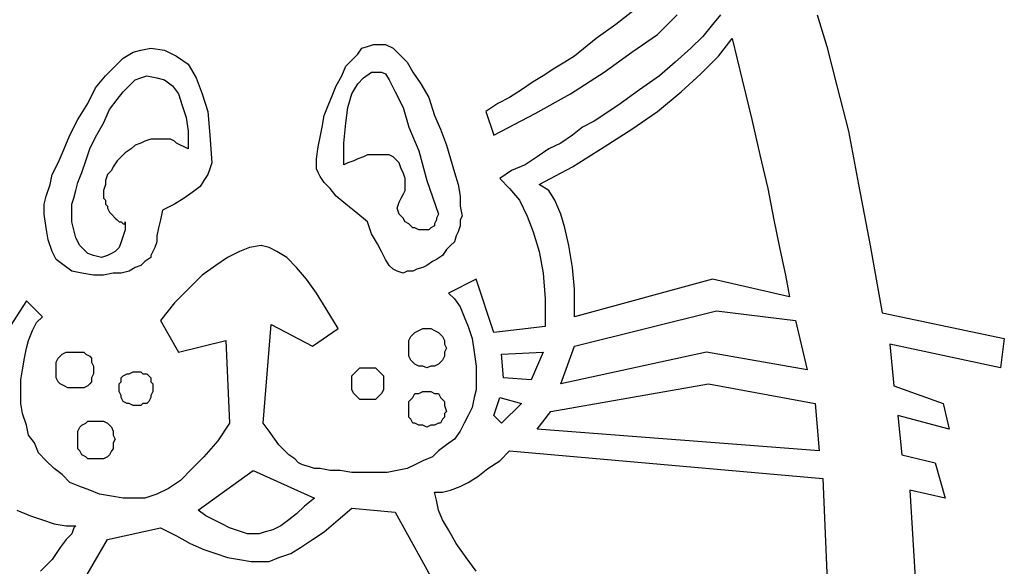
# Model space of a CAD drawing. Extents: x 0.1 to 21.2, y 0 to 2.6.
# Tile 13 of 23: x 10.798 to 11.773, y 1.187 to 1.728. Entities that reach past the tile are written whole.
import ezdxf

# ---------------------------------------------------------------- set-up
doc = ezdxf.new("R2010")
doc.units = 0

msp = doc.modelspace()

# ---------------------------------------------------------------- linework, layer by layer
at = {"color": 0}
for p, q in [((11.4082, 1.738281, 0.5), (11.38867, 1.722656, 0.5)), ((11.42969, 1.712891, 0.5), (11.44922, 1.732422, 0.5)), ((11.49219, 1.732422, 0.5), (11.48438, 1.722656, 0.5)), ((11.58789, 1.732422, 0.5), (11.59766, 1.701172, 0.5)), ((11.38867, 1.722656, 0.5), (11.36914, 1.708984, 0.5)), ((11.48438, 1.722656, 0.5), (11.47461, 1.710938, 0.5)), ((11.36914, 1.708984, 0.5), (11.34766, 1.691406, 0.5)), ((11.4043, 1.695313, 0.5), (11.42969, 1.712891, 0.5)), ((11.47461, 1.710938, 0.5), (11.46289, 1.699219, 0.5)), ((11.49023, 1.691406, 0.5), (11.50391, 1.708984, 0.5)), ((11.50391, 1.708984, 0.5), (11.51367, 1.667969, 0.5)), ((10.91797, 1.697266, 0.5), (10.92773, 1.699219, 0.5)), ((10.92773, 1.699219, 0.5), (10.94141, 1.697266, 0.5)), ((11.13281, 1.693359, 0.5), (11.13672, 1.699219, 0.5)), ((11.13672, 1.699219, 0.5), (11.14258, 1.701172, 0.5)), ((11.14258, 1.701172, 0.5), (11.14844, 1.703125, 0.5)), ((11.14844, 1.703125, 0.5), (11.1543, 1.703125, 0.5)), ((11.1543, 1.703125, 0.5), (11.16016, 1.703125, 0.5)), ((11.16016, 1.703125, 0.5), (11.16797, 1.699219, 0.5)), ((11.16797, 1.699219, 0.5), (11.17383, 1.693359, 0.5)), ((11.46289, 1.699219, 0.5), (11.44727, 1.685547, 0.5)), ((11.59766, 1.701172, 0.5), (11.60742, 1.662109, 0.5)), ((10.89258, 1.681641, 0.5), (10.90039, 1.689453, 0.5)), ((10.90039, 1.689453, 0.5), (10.91016, 1.695313, 0.5)), ((10.91016, 1.695313, 0.5), (10.91797, 1.697266, 0.5)), ((10.94141, 1.697266, 0.5), (10.95313, 1.691406, 0.5)), ((10.95313, 1.691406, 0.5), (10.96484, 1.683594, 0.5)), ((11.12695, 1.6875, 0.5), (11.13281, 1.693359, 0.5)), ((11.17383, 1.693359, 0.5), (11.18164, 1.685547, 0.5)), ((11.34766, 1.691406, 0.5), (11.33789, 1.685547, 0.5)), ((11.37695, 1.675781, 0.5), (11.4043, 1.695313, 0.5)), ((11.47266, 1.673828, 0.5), (11.49023, 1.691406, 0.5)), ((10.88281, 1.671875, 0.5), (10.89258, 1.681641, 0.5)), ((10.96484, 1.683594, 0.5), (10.97266, 1.669922, 0.5)), ((11.11719, 1.671875, 0.5), (11.12109, 1.681641, 0.5)), ((11.12109, 1.681641, 0.5), (11.12695, 1.6875, 0.5)), ((11.18164, 1.685547, 0.5), (11.1875, 1.675781, 0.5)), ((11.32813, 1.679688, 0.5), (11.31641, 1.671875, 0.5)), ((11.33789, 1.685547, 0.5), (11.32813, 1.679688, 0.5)), ((11.44727, 1.685547, 0.5), (11.43164, 1.671875, 0.5)), ((10.87305, 1.660156, 0.5), (10.88281, 1.671875, 0.5)), ((10.91211, 1.667969, 0.5), (10.91797, 1.669922, 0.5)), ((10.91797, 1.669922, 0.5), (10.92383, 1.671875, 0.5)), ((10.92383, 1.671875, 0.5), (10.93359, 1.669922, 0.5)), ((10.93359, 1.669922, 0.5), (10.94141, 1.667969, 0.5)), ((10.97266, 1.669922, 0.5), (10.97852, 1.654297, 0.5)), ((11.11133, 1.662109, 0.5), (11.11719, 1.671875, 0.5)), ((11.13281, 1.664063, 0.5), (11.13867, 1.669922, 0.5)), ((11.13867, 1.669922, 0.5), (11.14648, 1.675781, 0.5)), ((11.14648, 1.675781, 0.5), (11.15625, 1.675781, 0.5)), ((11.15625, 1.675781, 0.5), (11.16016, 1.673828, 0.5)), ((11.16016, 1.673828, 0.5), (11.16406, 1.667969, 0.5)), ((11.1875, 1.675781, 0.5), (11.19531, 1.664063, 0.5)), ((11.31641, 1.671875, 0.5), (11.30664, 1.666016, 0.5)), ((11.34375, 1.654297, 0.5), (11.37695, 1.675781, 0.5)), ((11.43164, 1.671875, 0.5), (11.41211, 1.658203, 0.5)), ((11.45313, 1.65625, 0.5), (11.47266, 1.673828, 0.5)), ((10.86523, 1.644531, 0.5), (10.87305, 1.660156, 0.5)), ((10.90039, 1.65625, 0.5), (10.90625, 1.662109, 0.5)), ((10.90625, 1.662109, 0.5), (10.91211, 1.667969, 0.5)), ((10.94141, 1.667969, 0.5), (10.94922, 1.662109, 0.5)), ((10.94922, 1.662109, 0.5), (10.95508, 1.654297, 0.5)), ((11.10742, 1.652344, 0.5), (11.11133, 1.662109, 0.5)), ((11.12695, 1.654297, 0.5), (11.13281, 1.664063, 0.5)), ((11.16406, 1.667969, 0.5), (11.16992, 1.65625, 0.5)), ((11.19531, 1.664063, 0.5), (11.20313, 1.650391, 0.5)), ((11.30664, 1.666016, 0.5), (11.29492, 1.658203, 0.5)), ((11.51367, 1.667969, 0.5), (11.52344, 1.628906, 0.5)), ((11.60742, 1.662109, 0.5), (11.61914, 1.617188, 0.5)), ((10.89453, 1.648438, 0.5), (10.90039, 1.65625, 0.5)), ((10.95508, 1.654297, 0.5), (10.95898, 1.642578, 0.5)), ((10.97852, 1.654297, 0.5), (10.98438, 1.636719, 0.5)), ((11.10352, 1.642578, 0.5), (11.10742, 1.652344, 0.5)), ((11.12305, 1.640625, 0.5), (11.12695, 1.654297, 0.5)), ((11.16992, 1.65625, 0.5), (11.17773, 1.640625, 0.5)), ((11.20313, 1.650391, 0.5), (11.20898, 1.632813, 0.5)), ((11.2832, 1.650391, 0.5), (11.27148, 1.644531, 0.5)), ((11.29492, 1.658203, 0.5), (11.2832, 1.650391, 0.5)), ((11.30859, 1.634766, 0.5), (11.34375, 1.654297, 0.5)), ((11.41211, 1.658203, 0.5), (11.39063, 1.642578, 0.5)), ((11.42969, 1.636719, 0.5), (11.45313, 1.65625, 0.5)), ((10.85547, 1.628906, 0.5), (10.86523, 1.644531, 0.5)), ((10.88672, 1.638672, 0.5), (10.89453, 1.648438, 0.5)), ((10.95898, 1.642578, 0.5), (10.96289, 1.630859, 0.5)), ((11.09961, 1.632813, 0.5), (11.10352, 1.642578, 0.5)), ((11.12109, 1.625, 0.5), (11.12305, 1.640625, 0.5)), ((11.17773, 1.640625, 0.5), (11.18359, 1.621094, 0.5)), ((11.27148, 1.644531, 0.5), (11.25977, 1.636719, 0.5)), ((11.39063, 1.642578, 0.5), (11.36719, 1.626953, 0.5)), ((10.88086, 1.625, 0.5), (10.88672, 1.638672, 0.5)), ((10.96289, 1.630859, 0.5), (10.96484, 1.617188, 0.5)), ((10.98438, 1.636719, 0.5), (10.98633, 1.613281, 0.5)), ((11.09766, 1.621094, 0.5), (11.09961, 1.632813, 0.5)), ((11.20898, 1.632813, 0.5), (11.21484, 1.619141, 0.5)), ((11.25977, 1.636719, 0.5), (11.26758, 1.613281, 0.5)), ((11.26758, 1.613281, 0.5), (11.30859, 1.634766, 0.5)), ((11.4043, 1.619141, 0.5), (11.42969, 1.636719, 0.5)), ((10.84766, 1.613281, 0.5), (10.85547, 1.628906, 0.5)), ((10.87305, 1.611328, 0.5), (10.88086, 1.625, 0.5)), ((11.0957, 1.611328, 0.5), (11.09766, 1.621094, 0.5)), ((11.11914, 1.605469, 0.5), (11.12109, 1.625, 0.5)), ((11.18359, 1.621094, 0.5), (11.19336, 1.597656, 0.5)), ((11.35547, 1.621094, 0.5), (11.3457, 1.613281, 0.5)), ((11.36719, 1.626953, 0.5), (11.35547, 1.621094, 0.5)), ((11.52344, 1.628906, 0.5), (11.53125, 1.59375, 0.5)), ((10.8418, 1.599609, 0.5), (10.84766, 1.613281, 0.5)), ((10.86719, 1.599609, 0.5), (10.87305, 1.611328, 0.5)), ((10.96484, 1.617188, 0.5), (10.96484, 1.599609, 0.5)), ((10.98633, 1.613281, 0.5), (10.98828, 1.585938, 0.5)), ((11.09375, 1.601563, 0.5), (11.0957, 1.611328, 0.5)), ((11.21484, 1.619141, 0.5), (11.2207, 1.603516, 0.5)), ((11.3457, 1.613281, 0.5), (11.33398, 1.605469, 0.5)), ((11.37695, 1.601563, 0.5), (11.4043, 1.619141, 0.5)), ((11.61914, 1.617188, 0.5), (11.62891, 1.564453, 0.5)), ((10.91211, 1.603516, 0.5), (10.9082, 1.599609, 0.5)), ((10.91797, 1.605469, 0.5), (10.91211, 1.603516, 0.5)), ((10.92188, 1.607422, 0.5), (10.91797, 1.605469, 0.5)), ((10.92773, 1.609375, 0.5), (10.92188, 1.607422, 0.5)), ((10.93164, 1.609375, 0.5), (10.92773, 1.609375, 0.5)), ((10.9375, 1.609375, 0.5), (10.93164, 1.609375, 0.5)), ((10.94141, 1.609375, 0.5), (10.9375, 1.609375, 0.5)), ((10.94336, 1.609375, 0.5), (10.94141, 1.609375, 0.5)), ((10.94727, 1.609375, 0.5), (10.94336, 1.609375, 0.5)), ((10.95117, 1.607422, 0.5), (10.94727, 1.609375, 0.5)), ((10.95313, 1.605469, 0.5), (10.95117, 1.607422, 0.5)), ((10.95703, 1.603516, 0.5), (10.95313, 1.605469, 0.5)), ((10.96094, 1.601563, 0.5), (10.95703, 1.603516, 0.5)), ((10.96484, 1.599609, 0.5), (10.96094, 1.601563, 0.5)), ((11.0918, 1.589844, 0.5), (11.09375, 1.601563, 0.5)), ((11.11914, 1.583984, 0.5), (11.11914, 1.605469, 0.5)), ((11.2207, 1.603516, 0.5), (11.22461, 1.589844, 0.5)), ((11.33398, 1.605469, 0.5), (11.32227, 1.599609, 0.5)), ((11.3457, 1.582031, 0.5), (11.37695, 1.601563, 0.5)), ((10.83594, 1.585938, 0.5), (10.8418, 1.599609, 0.5)), ((10.86328, 1.587891, 0.5), (10.86719, 1.599609, 0.5)), ((10.89844, 1.591797, 0.5), (10.89453, 1.587891, 0.5)), ((10.90234, 1.595703, 0.5), (10.89844, 1.591797, 0.5)), ((10.9082, 1.599609, 0.5), (10.90234, 1.595703, 0.5)), ((11.13867, 1.591797, 0.5), (11.13281, 1.589844, 0.5)), ((11.14258, 1.59375, 0.5), (11.13867, 1.591797, 0.5)), ((11.14648, 1.59375, 0.5), (11.14258, 1.59375, 0.5)), ((11.15234, 1.59375, 0.5), (11.14648, 1.59375, 0.5)), ((11.15625, 1.59375, 0.5), (11.15234, 1.59375, 0.5)), ((11.16016, 1.59375, 0.5), (11.15625, 1.59375, 0.5)), ((11.16406, 1.59375, 0.5), (11.16016, 1.59375, 0.5)), ((11.16797, 1.591797, 0.5), (11.16406, 1.59375, 0.5)), ((11.17188, 1.587891, 0.5), (11.16797, 1.591797, 0.5)), ((11.19336, 1.597656, 0.5), (11.20117, 1.568359, 0.5)), ((11.31055, 1.591797, 0.5), (11.29883, 1.583984, 0.5)), ((11.32227, 1.599609, 0.5), (11.31055, 1.591797, 0.5)), ((11.53125, 1.59375, 0.5), (11.53906, 1.560547, 0.5)), ((10.83008, 1.574219, 0.5), (10.83594, 1.585938, 0.5)), ((10.85938, 1.576172, 0.5), (10.86328, 1.587891, 0.5)), ((10.89063, 1.582031, 0.5), (10.88867, 1.578125, 0.5)), ((10.89453, 1.587891, 0.5), (10.89063, 1.582031, 0.5)), ((10.98828, 1.585938, 0.5), (10.98633, 1.580078, 0.5)), ((11.0918, 1.580078, 0.5), (11.0918, 1.589844, 0.5)), ((11.12305, 1.585938, 0.5), (11.11914, 1.583984, 0.5)), ((11.12891, 1.587891, 0.5), (11.12305, 1.585938, 0.5)), ((11.13281, 1.589844, 0.5), (11.12891, 1.587891, 0.5)), ((11.17383, 1.585938, 0.5), (11.17188, 1.587891, 0.5)), ((11.17578, 1.580078, 0.5), (11.17383, 1.585938, 0.5)), ((11.22461, 1.589844, 0.5), (11.22852, 1.576172, 0.5)), ((11.29883, 1.583984, 0.5), (11.28516, 1.578125, 0.5)), ((11.3125, 1.564453, 0.5), (11.3457, 1.582031, 0.5)), ((10.82813, 1.564453, 0.5), (10.83008, 1.574219, 0.5)), ((10.85547, 1.566406, 0.5), (10.85938, 1.576172, 0.5)), ((10.88477, 1.574219, 0.5), (10.88281, 1.568359, 0.5)), ((10.88867, 1.578125, 0.5), (10.88477, 1.574219, 0.5)), ((10.98438, 1.574219, 0.5), (10.98047, 1.568359, 0.5)), ((10.98633, 1.580078, 0.5), (10.98438, 1.574219, 0.5)), ((11.09375, 1.576172, 0.5), (11.0918, 1.580078, 0.5)), ((11.0957, 1.572266, 0.5), (11.09375, 1.576172, 0.5)), ((11.09961, 1.566406, 0.5), (11.0957, 1.572266, 0.5)), ((11.17773, 1.576172, 0.5), (11.17578, 1.580078, 0.5)), ((11.17969, 1.570313, 0.5), (11.17773, 1.576172, 0.5)), ((11.22852, 1.576172, 0.5), (11.23242, 1.564453, 0.5)), ((11.28516, 1.578125, 0.5), (11.27344, 1.570313, 0.5)), ((10.82422, 1.552734, 0.5), (10.82813, 1.564453, 0.5)), ((10.85352, 1.558594, 0.5), (10.85547, 1.566406, 0.5)), ((10.88281, 1.564453, 0.5), (10.88086, 1.558594, 0.5)), ((10.88281, 1.568359, 0.5), (10.88281, 1.564453, 0.5)), ((10.97656, 1.5625, 0.5), (10.96875, 1.556641, 0.5)), ((10.98047, 1.568359, 0.5), (10.97656, 1.5625, 0.5)), ((11.10547, 1.560547, 0.5), (11.09961, 1.566406, 0.5)), ((11.17969, 1.568359, 0.5), (11.17969, 1.570313, 0.5)), ((11.17969, 1.564453, 0.5), (11.17969, 1.568359, 0.5)), ((11.17969, 1.5625, 0.5), (11.17969, 1.564453, 0.5)), ((11.17969, 1.558594, 0.5), (11.17969, 1.5625, 0.5)), ((11.20117, 1.568359, 0.5), (11.21289, 1.535156, 0.5)), ((11.23242, 1.564453, 0.5), (11.23438, 1.552734, 0.5)), ((11.27344, 1.570313, 0.5), (11.2832, 1.560547, 0.5)), ((11.32227, 1.558594, 0.5), (11.3125, 1.564453, 0.5)), ((11.62891, 1.564453, 0.5), (11.64063, 1.503906, 0.5)), ((10.82227, 1.544922, 0.5), (10.82422, 1.552734, 0.5)), ((10.85156, 1.550781, 0.5), (10.85352, 1.558594, 0.5)), ((10.88086, 1.558594, 0.5), (10.88086, 1.554688, 0.5)), ((10.88086, 1.554688, 0.5), (10.88086, 1.550781, 0.5)), ((10.96875, 1.556641, 0.5), (10.96094, 1.550781, 0.5)), ((11.11133, 1.552734, 0.5), (11.10547, 1.560547, 0.5)), ((11.12109, 1.544922, 0.5), (11.11133, 1.552734, 0.5)), ((11.17578, 1.550781, 0.5), (11.17773, 1.554688, 0.5)), ((11.17773, 1.554688, 0.5), (11.17969, 1.558594, 0.5)), ((11.23438, 1.552734, 0.5), (11.23438, 1.542969, 0.5)), ((11.2832, 1.560547, 0.5), (11.29297, 1.548828, 0.5)), ((11.32813, 1.548828, 0.5), (11.32227, 1.558594, 0.5)), ((11.53906, 1.560547, 0.5), (11.54492, 1.529297, 0.5)), ((10.82227, 1.535156, 0.5), (10.82227, 1.544922, 0.5)), ((10.84961, 1.544922, 0.5), (10.85156, 1.550781, 0.5)), ((10.84961, 1.539063, 0.5), (10.84961, 1.544922, 0.5)), ((10.88086, 1.550781, 0.5), (10.88281, 1.548828, 0.5)), ((10.88281, 1.548828, 0.5), (10.88281, 1.544922, 0.5)), ((10.88281, 1.544922, 0.5), (10.88477, 1.542969, 0.5)), ((10.88477, 1.542969, 0.5), (10.88477, 1.541016, 0.5)), ((10.95117, 1.544922, 0.5), (10.93945, 1.539063, 0.5)), ((10.96094, 1.550781, 0.5), (10.95117, 1.544922, 0.5)), ((11.13086, 1.537109, 0.5), (11.12109, 1.544922, 0.5)), ((11.17188, 1.541016, 0.5), (11.17383, 1.546875, 0.5)), ((11.17383, 1.546875, 0.5), (11.17578, 1.550781, 0.5)), ((11.23438, 1.542969, 0.5), (11.23633, 1.533203, 0.5)), ((11.29297, 1.548828, 0.5), (11.30078, 1.533203, 0.5)), ((11.33398, 1.535156, 0.5), (11.32813, 1.548828, 0.5)), ((10.82422, 1.521484, 0.5), (10.82227, 1.535156, 0.5)), ((10.84961, 1.527344, 0.5), (10.84961, 1.539063, 0.5)), ((10.88477, 1.541016, 0.5), (10.88672, 1.537109, 0.5)), ((10.88672, 1.537109, 0.5), (10.88867, 1.535156, 0.5)), ((10.88867, 1.535156, 0.5), (10.89258, 1.53125, 0.5)), ((10.93945, 1.539063, 0.5), (10.9375, 1.529297, 0.5)), ((11.14258, 1.527344, 0.5), (11.13086, 1.537109, 0.5)), ((11.17383, 1.535156, 0.5), (11.17188, 1.541016, 0.5)), ((11.17773, 1.53125, 0.5), (11.17383, 1.535156, 0.5)), ((11.21289, 1.535156, 0.5), (11.21094, 1.53125, 0.5)), ((11.23633, 1.533203, 0.5), (11.23438, 1.529297, 0.5)), ((11.30078, 1.533203, 0.5), (11.30664, 1.517578, 0.5)), ((11.33789, 1.521484, 0.5), (11.33398, 1.535156, 0.5)), ((10.85156, 1.519531, 0.5), (10.84961, 1.527344, 0.5)), ((10.89258, 1.53125, 0.5), (10.89453, 1.529297, 0.5)), ((10.89453, 1.529297, 0.5), (10.89648, 1.527344, 0.5)), ((10.89648, 1.527344, 0.5), (10.89844, 1.527344, 0.5)), ((10.89844, 1.527344, 0.5), (10.90039, 1.525391, 0.5)), ((10.90039, 1.525391, 0.5), (10.90234, 1.525391, 0.5)), ((10.90039, 1.525391, 0.5), (10.90039, 1.525391, 0.5)), ((10.90234, 1.525391, 0.5), (10.90234, 1.527344, 0.5)), ((10.90234, 1.527344, 0.5), (10.90234, 1.519531, 0.5)), ((10.90234, 1.527344, 0.5), (10.90234, 1.527344, 0.5)), ((10.9375, 1.529297, 0.5), (10.93555, 1.521484, 0.5)), ((11.14648, 1.515625, 0.5), (11.14258, 1.527344, 0.5)), ((11.17969, 1.527344, 0.5), (11.17773, 1.53125, 0.5)), ((11.18359, 1.525391, 0.5), (11.17969, 1.527344, 0.5)), ((11.1875, 1.521484, 0.5), (11.18359, 1.525391, 0.5)), ((11.20898, 1.523438, 0.5), (11.20508, 1.521484, 0.5)), ((11.21094, 1.529297, 0.5), (11.20898, 1.525391, 0.5)), ((11.20898, 1.525391, 0.5), (11.20898, 1.523438, 0.5)), ((11.21094, 1.53125, 0.5), (11.21094, 1.529297, 0.5)), ((11.23438, 1.523438, 0.5), (11.23242, 1.517578, 0.5)), ((11.23438, 1.529297, 0.5), (11.23438, 1.523438, 0.5)), ((11.54492, 1.529297, 0.5), (11.55078, 1.501953, 0.5)), ((10.82617, 1.509766, 0.5), (10.82422, 1.521484, 0.5)), ((10.85352, 1.511719, 0.5), (10.85156, 1.519531, 0.5)), ((10.90039, 1.513672, 0.5), (10.89844, 1.507813, 0.5)), ((10.90234, 1.519531, 0.5), (10.90039, 1.513672, 0.5)), ((10.93555, 1.521484, 0.5), (10.93359, 1.513672, 0.5)), ((10.93359, 1.513672, 0.5), (10.93359, 1.507813, 0.5)), ((11.15234, 1.505859, 0.5), (11.14648, 1.515625, 0.5)), ((11.18945, 1.521484, 0.5), (11.1875, 1.521484, 0.5)), ((11.19336, 1.519531, 0.5), (11.18945, 1.521484, 0.5)), ((11.19727, 1.519531, 0.5), (11.19336, 1.519531, 0.5)), ((11.19922, 1.519531, 0.5), (11.19727, 1.519531, 0.5)), ((11.20313, 1.519531, 0.5), (11.19922, 1.519531, 0.5)), ((11.20508, 1.521484, 0.5), (11.20313, 1.519531, 0.5)), ((11.23047, 1.513672, 0.5), (11.22852, 1.507813, 0.5)), ((11.23242, 1.517578, 0.5), (11.23047, 1.513672, 0.5)), ((11.30664, 1.517578, 0.5), (11.3125, 1.498047, 0.5)), ((11.3418, 1.503906, 0.5), (11.33789, 1.521484, 0.5)), ((10.83008, 1.498047, 0.5), (10.82617, 1.509766, 0.5)), ((10.85742, 1.503906, 0.5), (10.85352, 1.511719, 0.5)), ((10.86133, 1.5, 0.5), (10.85742, 1.503906, 0.5)), ((10.89844, 1.507813, 0.5), (10.89648, 1.501953, 0.5)), ((10.93359, 1.507813, 0.5), (10.93164, 1.501953, 0.5)), ((11.03711, 1.503906, 0.5), (11.02539, 1.501953, 0.5)), ((11.04492, 1.501953, 0.5), (11.03711, 1.503906, 0.5)), ((11.15625, 1.498047, 0.5), (11.15234, 1.505859, 0.5)), ((11.22461, 1.503906, 0.5), (11.2207, 1.5, 0.5)), ((11.22852, 1.507813, 0.5), (11.22461, 1.503906, 0.5)), ((11.3457, 1.482422, 0.5), (11.3418, 1.503906, 0.5)), ((11.64063, 1.503906, 0.5), (11.65234, 1.4375, 0.5)), ((10.83398, 1.490234, 0.5), (10.83008, 1.498047, 0.5)), ((10.86523, 1.496094, 0.5), (10.86133, 1.5, 0.5)), ((10.87109, 1.494141, 0.5), (10.86523, 1.496094, 0.5)), ((10.87891, 1.492188, 0.5), (10.87109, 1.494141, 0.5)), ((10.88477, 1.494141, 0.5), (10.87891, 1.492188, 0.5)), ((10.88867, 1.496094, 0.5), (10.88477, 1.494141, 0.5)), ((10.89258, 1.498047, 0.5), (10.88867, 1.496094, 0.5)), ((10.89648, 1.501953, 0.5), (10.89258, 1.498047, 0.5)), ((10.92969, 1.498047, 0.5), (10.92773, 1.494141, 0.5)), ((10.92773, 1.494141, 0.5), (10.92773, 1.492188, 0.5)), ((10.93164, 1.501953, 0.5), (10.92969, 1.498047, 0.5)), ((11.01563, 1.498047, 0.5), (11.00391, 1.492188, 0.5)), ((11.02539, 1.501953, 0.5), (11.01563, 1.498047, 0.5)), ((11.05273, 1.498047, 0.5), (11.04492, 1.501953, 0.5)), ((11.0625, 1.492188, 0.5), (11.05273, 1.498047, 0.5)), ((11.16016, 1.490234, 0.5), (11.15625, 1.498047, 0.5)), ((11.2168, 1.494141, 0.5), (11.21094, 1.490234, 0.5)), ((11.2207, 1.5, 0.5), (11.2168, 1.494141, 0.5)), ((11.3125, 1.498047, 0.5), (11.31641, 1.476563, 0.5)), ((11.55078, 1.501953, 0.5), (11.55664, 1.474609, 0.5)), ((10.8418, 1.484375, 0.5), (10.83398, 1.490234, 0.5)), ((10.84961, 1.478516, 0.5), (10.8418, 1.484375, 0.5)), ((10.91797, 1.484375, 0.5), (10.91211, 1.482422, 0.5)), ((10.92188, 1.488281, 0.5), (10.91797, 1.484375, 0.5)), ((10.92773, 1.492188, 0.5), (10.92188, 1.488281, 0.5)), ((10.99219, 1.484375, 0.5), (10.97852, 1.474609, 0.5)), ((11.00391, 1.492188, 0.5), (10.99219, 1.484375, 0.5)), ((11.07227, 1.482422, 0.5), (11.0625, 1.492188, 0.5)), ((11.16406, 1.484375, 0.5), (11.16016, 1.490234, 0.5)), ((11.16797, 1.480469, 0.5), (11.16406, 1.484375, 0.5)), ((11.20117, 1.484375, 0.5), (11.19727, 1.482422, 0.5)), ((11.20703, 1.488281, 0.5), (11.20117, 1.484375, 0.5)), ((11.21094, 1.490234, 0.5), (11.20703, 1.488281, 0.5)), ((10.85938, 1.476563, 0.5), (10.84961, 1.478516, 0.5)), ((10.87109, 1.474609, 0.5), (10.85938, 1.476563, 0.5)), ((10.88086, 1.474609, 0.5), (10.87109, 1.474609, 0.5)), ((10.89063, 1.476563, 0.5), (10.88086, 1.474609, 0.5)), ((10.89844, 1.476563, 0.5), (10.89063, 1.476563, 0.5)), ((10.90625, 1.478516, 0.5), (10.89844, 1.476563, 0.5)), ((10.91211, 1.482422, 0.5), (10.90625, 1.478516, 0.5)), ((10.97852, 1.474609, 0.5), (10.96484, 1.460938, 0.5)), ((11.08203, 1.470703, 0.5), (11.07227, 1.482422, 0.5)), ((11.17188, 1.478516, 0.5), (11.16797, 1.480469, 0.5)), ((11.17773, 1.476563, 0.5), (11.17188, 1.478516, 0.5)), ((11.18164, 1.478516, 0.5), (11.17773, 1.476563, 0.5)), ((11.1875, 1.478516, 0.5), (11.18164, 1.478516, 0.5)), ((11.19141, 1.480469, 0.5), (11.1875, 1.478516, 0.5)), ((11.19727, 1.482422, 0.5), (11.19141, 1.480469, 0.5)), ((11.31641, 1.476563, 0.5), (11.31836, 1.451172, 0.5)), ((11.34766, 1.460938, 0.5), (11.3457, 1.482422, 0.5)), ((11.55664, 1.474609, 0.5), (11.56055, 1.453125, 0.5)), ((11.0918, 1.457031, 0.5), (11.08203, 1.470703, 0.5)), ((11.25, 1.470703, 0.5), (11.22266, 1.457031, 0.5)), ((11.26758, 1.417969, 0.5), (11.25, 1.470703, 0.5)), ((11.48438, 1.470703, 0.5), (11.34766, 1.433594, 0.5)), ((11.56055, 1.453125, 0.5), (11.48438, 1.470703, 0.5)), ((10.96484, 1.460938, 0.5), (10.95117, 1.447266, 0.5)), ((11.10156, 1.441406, 0.5), (11.0918, 1.457031, 0.5)), ((11.22266, 1.457031, 0.5), (11.22852, 1.451172, 0.5)), ((11.34766, 1.433594, 0.5), (11.34766, 1.460938, 0.5)), ((10.80469, 1.449219, 0.5), (10.77148, 1.398438, 0.5)), ((10.82031, 1.433594, 0.5), (10.80469, 1.449219, 0.5)), ((10.95117, 1.447266, 0.5), (10.9375, 1.429688, 0.5)), ((11.22852, 1.451172, 0.5), (11.23438, 1.443359, 0.5)), ((11.31836, 1.451172, 0.5), (11.31836, 1.423828, 0.5)), ((11.11328, 1.421875, 0.5), (11.10156, 1.441406, 0.5)), ((11.23438, 1.443359, 0.5), (11.23828, 1.433594, 0.5)), ((11.34766, 1.404297, 0.5), (11.48828, 1.439453, 0.5)), ((11.48828, 1.439453, 0.5), (11.56641, 1.429688, 0.5)), ((11.65234, 1.4375, 0.5), (11.77344, 1.412109, 0.5)), ((10.81055, 1.419922, 0.5), (10.81445, 1.427734, 0.5)), ((10.81445, 1.427734, 0.5), (10.82031, 1.433594, 0.5)), ((10.9375, 1.429688, 0.5), (10.95508, 1.398438, 0.5)), ((11.03906, 1.328125, 0.5), (11.04688, 1.425781, 0.5)), ((11.04688, 1.425781, 0.5), (11.08789, 1.404297, 0.5)), ((11.23828, 1.433594, 0.5), (11.24219, 1.423828, 0.5)), ((11.56641, 1.429688, 0.5), (11.57813, 1.380859, 0.5)), ((10.80664, 1.410156, 0.5), (10.81055, 1.419922, 0.5)), ((11.08789, 1.404297, 0.5), (11.11328, 1.421875, 0.5)), ((11.18555, 1.414063, 0.5), (11.1875, 1.416016, 0.5)), ((11.1875, 1.416016, 0.5), (11.18945, 1.417969, 0.5)), ((11.18945, 1.417969, 0.5), (11.19336, 1.419922, 0.5)), ((11.19336, 1.419922, 0.5), (11.19727, 1.421875, 0.5)), ((11.19727, 1.421875, 0.5), (11.20117, 1.421875, 0.5)), ((11.20117, 1.421875, 0.5), (11.20508, 1.421875, 0.5)), ((11.20508, 1.421875, 0.5), (11.20898, 1.419922, 0.5)), ((11.20898, 1.419922, 0.5), (11.21289, 1.417969, 0.5)), ((11.21289, 1.417969, 0.5), (11.21484, 1.416016, 0.5)), ((11.21484, 1.416016, 0.5), (11.2168, 1.414063, 0.5)), ((11.24219, 1.423828, 0.5), (11.24609, 1.412109, 0.5)), ((11.31836, 1.423828, 0.5), (11.26758, 1.417969, 0.5)), ((10.80469, 1.402344, 0.5), (10.80664, 1.410156, 0.5)), ((10.95508, 1.398438, 0.5), (11.00195, 1.410156, 0.5)), ((11.00195, 1.410156, 0.5), (11.00586, 1.328125, 0.5)), ((11.18359, 1.410156, 0.5), (11.18555, 1.414063, 0.5)), ((11.18359, 1.40625, 0.5), (11.18359, 1.410156, 0.5)), ((11.18359, 1.402344, 0.5), (11.18359, 1.40625, 0.5)), ((11.2168, 1.414063, 0.5), (11.21875, 1.410156, 0.5)), ((11.21875, 1.410156, 0.5), (11.21875, 1.40625, 0.5)), ((11.21875, 1.40625, 0.5), (11.2207, 1.402344, 0.5)), ((11.24609, 1.412109, 0.5), (11.24805, 1.398438, 0.5)), ((11.76953, 1.382813, 0.5), (11.66016, 1.40625, 0.5)), ((11.66016, 1.40625, 0.5), (11.66406, 1.365234, 0.5)), ((11.77344, 1.412109, 0.5), (11.76953, 1.382813, 0.5)), ((10.80273, 1.392578, 0.5), (10.80469, 1.402344, 0.5)), ((10.83789, 1.394531, 0.5), (10.83984, 1.396484, 0.5)), ((10.83984, 1.396484, 0.5), (10.84375, 1.398438, 0.5)), ((10.84375, 1.398438, 0.5), (10.84766, 1.398438, 0.5)), ((10.84766, 1.398438, 0.5), (10.85352, 1.398438, 0.5)), ((10.85352, 1.398438, 0.5), (10.85742, 1.398438, 0.5)), ((10.85742, 1.398438, 0.5), (10.86133, 1.398438, 0.5)), ((10.86133, 1.398438, 0.5), (10.86328, 1.396484, 0.5)), ((10.86328, 1.396484, 0.5), (10.86719, 1.394531, 0.5)), ((11.18359, 1.398438, 0.5), (11.18359, 1.402344, 0.5)), ((11.18359, 1.394531, 0.5), (11.18359, 1.398438, 0.5)), ((11.2207, 1.402344, 0.5), (11.21875, 1.398438, 0.5)), ((11.21875, 1.398438, 0.5), (11.21875, 1.394531, 0.5)), ((11.24805, 1.398438, 0.5), (11.25, 1.384766, 0.5)), ((11.27539, 1.396484, 0.5), (11.31641, 1.398438, 0.5)), ((11.27734, 1.373047, 0.5), (11.27539, 1.396484, 0.5)), ((11.31641, 1.398438, 0.5), (11.30469, 1.371094, 0.5)), ((11.33398, 1.367188, 0.5), (11.34766, 1.404297, 0.5)), ((11.47852, 1.398438, 0.5), (11.33398, 1.367188, 0.5)), ((11.57813, 1.380859, 0.5), (11.47852, 1.398438, 0.5)), ((10.80078, 1.380859, 0.5), (10.80273, 1.392578, 0.5)), ((10.83398, 1.388672, 0.5), (10.83594, 1.392578, 0.5)), ((10.83398, 1.384766, 0.5), (10.83398, 1.388672, 0.5)), ((10.83594, 1.392578, 0.5), (10.83789, 1.394531, 0.5)), ((10.86719, 1.394531, 0.5), (10.86914, 1.392578, 0.5)), ((10.86914, 1.392578, 0.5), (10.86914, 1.388672, 0.5)), ((10.86914, 1.388672, 0.5), (10.87109, 1.384766, 0.5)), ((11.18555, 1.390625, 0.5), (11.18359, 1.394531, 0.5)), ((11.1875, 1.388672, 0.5), (11.18555, 1.390625, 0.5)), ((11.18945, 1.386719, 0.5), (11.1875, 1.388672, 0.5)), ((11.19336, 1.384766, 0.5), (11.18945, 1.386719, 0.5)), ((11.21289, 1.386719, 0.5), (11.20898, 1.384766, 0.5)), ((11.21484, 1.388672, 0.5), (11.21289, 1.386719, 0.5)), ((11.2168, 1.390625, 0.5), (11.21484, 1.388672, 0.5)), ((11.21875, 1.394531, 0.5), (11.2168, 1.390625, 0.5)), ((10.79883, 1.371094, 0.5), (10.80078, 1.380859, 0.5)), ((10.83398, 1.380859, 0.5), (10.83398, 1.384766, 0.5)), ((10.83398, 1.376953, 0.5), (10.83398, 1.380859, 0.5)), ((10.83398, 1.373047, 0.5), (10.83398, 1.376953, 0.5)), ((10.87109, 1.376953, 0.5), (10.86914, 1.373047, 0.5)), ((10.87109, 1.384766, 0.5), (10.87109, 1.380859, 0.5)), ((10.87109, 1.380859, 0.5), (10.87109, 1.376953, 0.5)), ((10.90039, 1.375, 0.5), (10.9043, 1.376953, 0.5)), ((10.9043, 1.376953, 0.5), (10.90625, 1.376953, 0.5)), ((10.90625, 1.376953, 0.5), (10.91016, 1.378906, 0.5)), ((10.91016, 1.378906, 0.5), (10.91406, 1.378906, 0.5)), ((10.91406, 1.378906, 0.5), (10.91797, 1.378906, 0.5)), ((10.91797, 1.378906, 0.5), (10.91992, 1.376953, 0.5)), ((10.91992, 1.376953, 0.5), (10.92383, 1.376953, 0.5)), ((10.92383, 1.376953, 0.5), (10.92578, 1.375, 0.5)), ((11.12695, 1.375, 0.5), (11.12891, 1.376953, 0.5)), ((11.12891, 1.376953, 0.5), (11.13086, 1.378906, 0.5)), ((11.13086, 1.378906, 0.5), (11.13281, 1.380859, 0.5)), ((11.13281, 1.380859, 0.5), (11.13477, 1.382813, 0.5)), ((11.13477, 1.382813, 0.5), (11.13867, 1.382813, 0.5)), ((11.13867, 1.382813, 0.5), (11.14258, 1.382813, 0.5)), ((11.14258, 1.382813, 0.5), (11.14648, 1.382813, 0.5)), ((11.14648, 1.382813, 0.5), (11.15039, 1.382813, 0.5)), ((11.15039, 1.382813, 0.5), (11.15234, 1.380859, 0.5)), ((11.15234, 1.380859, 0.5), (11.1543, 1.378906, 0.5)), ((11.1543, 1.378906, 0.5), (11.15625, 1.376953, 0.5)), ((11.15625, 1.376953, 0.5), (11.1582, 1.375, 0.5)), ((11.19727, 1.384766, 0.5), (11.19336, 1.384766, 0.5)), ((11.20117, 1.382813, 0.5), (11.19727, 1.384766, 0.5)), ((11.20508, 1.384766, 0.5), (11.20117, 1.382813, 0.5)), ((11.20898, 1.384766, 0.5), (11.20508, 1.384766, 0.5)), ((11.25, 1.384766, 0.5), (11.25, 1.371094, 0.5)), ((10.79883, 1.359375, 0.5), (10.79883, 1.371094, 0.5)), ((10.83594, 1.369141, 0.5), (10.83398, 1.373047, 0.5)), ((10.83789, 1.367188, 0.5), (10.83594, 1.369141, 0.5)), ((10.8418, 1.365234, 0.5), (10.83789, 1.367188, 0.5)), ((10.86719, 1.367188, 0.5), (10.86523, 1.365234, 0.5)), ((10.86914, 1.369141, 0.5), (10.86719, 1.367188, 0.5)), ((10.86914, 1.373047, 0.5), (10.86914, 1.369141, 0.5)), ((10.89648, 1.367188, 0.5), (10.89844, 1.369141, 0.5)), ((10.89648, 1.363281, 0.5), (10.89648, 1.367188, 0.5)), ((10.89844, 1.373047, 0.5), (10.90039, 1.375, 0.5)), ((10.89844, 1.369141, 0.5), (10.89844, 1.373047, 0.5)), ((10.92578, 1.375, 0.5), (10.92773, 1.373047, 0.5)), ((10.92773, 1.373047, 0.5), (10.92773, 1.369141, 0.5)), ((10.92773, 1.369141, 0.5), (10.92969, 1.367188, 0.5)), ((10.92969, 1.367188, 0.5), (10.92969, 1.363281, 0.5)), ((11.12695, 1.371094, 0.5), (11.12695, 1.375, 0.5)), ((11.12695, 1.367188, 0.5), (11.12695, 1.371094, 0.5)), ((11.12695, 1.363281, 0.5), (11.12695, 1.367188, 0.5)), ((11.1582, 1.375, 0.5), (11.1582, 1.371094, 0.5)), ((11.1582, 1.371094, 0.5), (11.1582, 1.367188, 0.5)), ((11.1582, 1.367188, 0.5), (11.1582, 1.363281, 0.5)), ((11.25, 1.371094, 0.5), (11.25, 1.361328, 0.5)), ((11.30469, 1.371094, 0.5), (11.27734, 1.373047, 0.5)), ((11.32422, 1.339844, 0.5), (11.48047, 1.367188, 0.5)), ((11.48047, 1.367188, 0.5), (11.58594, 1.347656, 0.5)), ((10.79883, 1.347656, 0.5), (10.79883, 1.359375, 0.5)), ((10.8457, 1.363281, 0.5), (10.8418, 1.365234, 0.5)), ((10.84961, 1.363281, 0.5), (10.8457, 1.363281, 0.5)), ((10.85547, 1.363281, 0.5), (10.84961, 1.363281, 0.5)), ((10.85938, 1.363281, 0.5), (10.85547, 1.363281, 0.5)), ((10.86133, 1.363281, 0.5), (10.85938, 1.363281, 0.5)), ((10.86523, 1.365234, 0.5), (10.86133, 1.363281, 0.5)), ((10.89648, 1.359375, 0.5), (10.89648, 1.363281, 0.5)), ((10.89844, 1.355469, 0.5), (10.89648, 1.359375, 0.5)), ((10.92969, 1.359375, 0.5), (10.92773, 1.355469, 0.5)), ((10.92969, 1.363281, 0.5), (10.92969, 1.359375, 0.5)), ((11.12695, 1.361328, 0.5), (11.12695, 1.363281, 0.5)), ((11.12891, 1.357422, 0.5), (11.12695, 1.361328, 0.5)), ((11.13086, 1.355469, 0.5), (11.12891, 1.357422, 0.5)), ((11.15625, 1.357422, 0.5), (11.1543, 1.355469, 0.5)), ((11.1582, 1.361328, 0.5), (11.15625, 1.357422, 0.5)), ((11.1582, 1.363281, 0.5), (11.1582, 1.361328, 0.5)), ((11.1875, 1.353516, 0.5), (11.18945, 1.357422, 0.5)), ((11.18945, 1.357422, 0.5), (11.19336, 1.357422, 0.5)), ((11.19336, 1.357422, 0.5), (11.19727, 1.359375, 0.5)), ((11.19727, 1.359375, 0.5), (11.20117, 1.359375, 0.5)), ((11.20117, 1.359375, 0.5), (11.20508, 1.359375, 0.5)), ((11.20508, 1.359375, 0.5), (11.20898, 1.357422, 0.5)), ((11.20898, 1.357422, 0.5), (11.21289, 1.357422, 0.5)), ((11.21289, 1.357422, 0.5), (11.21484, 1.353516, 0.5)), ((11.25, 1.361328, 0.5), (11.24805, 1.353516, 0.5)), ((11.66406, 1.365234, 0.5), (11.71289, 1.347656, 0.5)), ((10.80078, 1.337891, 0.5), (10.79883, 1.347656, 0.5)), ((10.89844, 1.353516, 0.5), (10.89844, 1.355469, 0.5)), ((10.90039, 1.349609, 0.5), (10.89844, 1.353516, 0.5)), ((10.9043, 1.347656, 0.5), (10.90039, 1.349609, 0.5)), ((10.90625, 1.347656, 0.5), (10.9043, 1.347656, 0.5)), ((10.91016, 1.345703, 0.5), (10.90625, 1.347656, 0.5)), ((10.91992, 1.347656, 0.5), (10.91797, 1.345703, 0.5)), ((10.92383, 1.347656, 0.5), (10.91992, 1.347656, 0.5)), ((10.92578, 1.349609, 0.5), (10.92383, 1.347656, 0.5)), ((10.92773, 1.353516, 0.5), (10.92578, 1.349609, 0.5)), ((10.92773, 1.355469, 0.5), (10.92773, 1.353516, 0.5)), ((11.13281, 1.353516, 0.5), (11.13086, 1.355469, 0.5)), ((11.13477, 1.351563, 0.5), (11.13281, 1.353516, 0.5)), ((11.13867, 1.351563, 0.5), (11.13477, 1.351563, 0.5)), ((11.14258, 1.351563, 0.5), (11.13867, 1.351563, 0.5)), ((11.14648, 1.351563, 0.5), (11.14258, 1.351563, 0.5)), ((11.15039, 1.351563, 0.5), (11.14648, 1.351563, 0.5)), ((11.15234, 1.353516, 0.5), (11.15039, 1.351563, 0.5)), ((11.1543, 1.355469, 0.5), (11.15234, 1.353516, 0.5)), ((11.18359, 1.349609, 0.5), (11.18555, 1.351563, 0.5)), ((11.18359, 1.345703, 0.5), (11.18359, 1.349609, 0.5)), ((11.18555, 1.351563, 0.5), (11.1875, 1.353516, 0.5)), ((11.21484, 1.353516, 0.5), (11.2168, 1.351563, 0.5)), ((11.2168, 1.351563, 0.5), (11.21875, 1.349609, 0.5)), ((11.21875, 1.349609, 0.5), (11.21875, 1.345703, 0.5)), ((11.24805, 1.353516, 0.5), (11.24609, 1.34375, 0.5)), ((11.26758, 1.335938, 0.5), (11.27344, 1.353516, 0.5)), ((11.27344, 1.353516, 0.5), (11.29492, 1.347656, 0.5)), ((11.29492, 1.347656, 0.5), (11.27539, 1.328125, 0.5)), ((11.58594, 1.347656, 0.5), (11.58984, 1.300781, 0.5)), ((11.71289, 1.347656, 0.5), (11.71875, 1.322266, 0.5)), ((10.80469, 1.326172, 0.5), (10.80078, 1.337891, 0.5)), ((10.91406, 1.345703, 0.5), (10.91016, 1.345703, 0.5)), ((10.91797, 1.345703, 0.5), (10.91406, 1.345703, 0.5)), ((11.18359, 1.339844, 0.5), (11.18359, 1.345703, 0.5)), ((11.18359, 1.337891, 0.5), (11.18359, 1.339844, 0.5)), ((11.18359, 1.333984, 0.5), (11.18359, 1.337891, 0.5)), ((11.21875, 1.345703, 0.5), (11.2207, 1.339844, 0.5)), ((11.2207, 1.339844, 0.5), (11.21875, 1.337891, 0.5)), ((11.21875, 1.337891, 0.5), (11.21875, 1.333984, 0.5)), ((11.24609, 1.34375, 0.5), (11.24219, 1.335938, 0.5)), ((11.31055, 1.322266, 0.5), (11.32422, 1.339844, 0.5)), ((10.85938, 1.326172, 0.5), (10.86328, 1.328125, 0.5)), ((10.86328, 1.328125, 0.5), (10.86523, 1.330078, 0.5)), ((10.86523, 1.330078, 0.5), (10.86914, 1.330078, 0.5)), ((10.86914, 1.330078, 0.5), (10.87305, 1.330078, 0.5)), ((10.87305, 1.330078, 0.5), (10.87695, 1.330078, 0.5)), ((10.87695, 1.330078, 0.5), (10.88086, 1.330078, 0.5)), ((10.88086, 1.330078, 0.5), (10.88477, 1.328125, 0.5)), ((10.88477, 1.328125, 0.5), (10.88672, 1.326172, 0.5)), ((11.00586, 1.328125, 0.5), (10.99414, 1.310547, 0.5)), ((11.04492, 1.320313, 0.5), (11.03906, 1.328125, 0.5)), ((11.18555, 1.332031, 0.5), (11.18359, 1.333984, 0.5)), ((11.1875, 1.328125, 0.5), (11.18555, 1.332031, 0.5)), ((11.18945, 1.328125, 0.5), (11.1875, 1.328125, 0.5)), ((11.19336, 1.326172, 0.5), (11.18945, 1.328125, 0.5)), ((11.21289, 1.328125, 0.5), (11.20898, 1.326172, 0.5)), ((11.21484, 1.328125, 0.5), (11.21289, 1.328125, 0.5)), ((11.2168, 1.332031, 0.5), (11.21484, 1.328125, 0.5)), ((11.21875, 1.333984, 0.5), (11.2168, 1.332031, 0.5)), ((11.23828, 1.328125, 0.5), (11.23438, 1.320313, 0.5)), ((11.24219, 1.335938, 0.5), (11.23828, 1.328125, 0.5)), ((11.27539, 1.328125, 0.5), (11.26758, 1.335938, 0.5)), ((11.71875, 1.322266, 0.5), (11.66797, 1.335938, 0.5)), ((11.66797, 1.335938, 0.5), (11.67188, 1.296875, 0.5)), ((10.80664, 1.316406, 0.5), (10.80469, 1.326172, 0.5)), ((10.85547, 1.320313, 0.5), (10.85742, 1.324219, 0.5)), ((10.85547, 1.316406, 0.5), (10.85547, 1.320313, 0.5)), ((10.85742, 1.324219, 0.5), (10.85938, 1.326172, 0.5)), ((10.88672, 1.326172, 0.5), (10.88867, 1.324219, 0.5)), ((10.88867, 1.324219, 0.5), (10.89063, 1.320313, 0.5)), ((10.89063, 1.320313, 0.5), (10.89063, 1.316406, 0.5)), ((11.05078, 1.3125, 0.5), (11.04492, 1.320313, 0.5)), ((11.19727, 1.326172, 0.5), (11.19336, 1.326172, 0.5)), ((11.20117, 1.324219, 0.5), (11.19727, 1.326172, 0.5)), ((11.20508, 1.326172, 0.5), (11.20117, 1.324219, 0.5)), ((11.20898, 1.326172, 0.5), (11.20508, 1.326172, 0.5)), ((11.23438, 1.320313, 0.5), (11.22852, 1.3125, 0.5)), ((11.58984, 1.300781, 0.5), (11.31055, 1.322266, 0.5)), ((10.8125, 1.308594, 0.5), (10.80664, 1.316406, 0.5)), ((10.81641, 1.298828, 0.5), (10.8125, 1.308594, 0.5)), ((10.85547, 1.3125, 0.5), (10.85547, 1.316406, 0.5)), ((10.85547, 1.308594, 0.5), (10.85547, 1.3125, 0.5)), ((10.85547, 1.302734, 0.5), (10.85547, 1.308594, 0.5)), ((10.89063, 1.316406, 0.5), (10.89258, 1.3125, 0.5)), ((10.89258, 1.3125, 0.5), (10.89063, 1.308594, 0.5)), ((10.89063, 1.308594, 0.5), (10.89063, 1.302734, 0.5)), ((10.99414, 1.310547, 0.5), (10.98047, 1.294922, 0.5)), ((11.05469, 1.306641, 0.5), (11.05078, 1.3125, 0.5)), ((11.22852, 1.3125, 0.5), (11.2207, 1.306641, 0.5)), ((10.82422, 1.291016, 0.5), (10.81641, 1.298828, 0.5)), ((10.85742, 1.300781, 0.5), (10.85547, 1.302734, 0.5)), ((10.85938, 1.296875, 0.5), (10.85742, 1.300781, 0.5)), ((10.88867, 1.300781, 0.5), (10.88672, 1.296875, 0.5)), ((10.89063, 1.302734, 0.5), (10.88867, 1.300781, 0.5)), ((11.06055, 1.300781, 0.5), (11.05469, 1.306641, 0.5)), ((11.06445, 1.296875, 0.5), (11.06055, 1.300781, 0.5)), ((11.21289, 1.300781, 0.5), (11.20703, 1.294922, 0.5)), ((11.2207, 1.306641, 0.5), (11.21289, 1.300781, 0.5)), ((11.27344, 1.291016, 0.5), (11.2832, 1.300781, 0.5)), ((11.2832, 1.300781, 0.5), (11.59375, 1.273438, 0.5)), ((10.83203, 1.283203, 0.5), (10.82422, 1.291016, 0.5)), ((10.86328, 1.294922, 0.5), (10.85938, 1.296875, 0.5)), ((10.86523, 1.292969, 0.5), (10.86328, 1.294922, 0.5)), ((10.86914, 1.292969, 0.5), (10.86523, 1.292969, 0.5)), ((10.87305, 1.292969, 0.5), (10.86914, 1.292969, 0.5)), ((10.87695, 1.292969, 0.5), (10.87305, 1.292969, 0.5)), ((10.88086, 1.292969, 0.5), (10.87695, 1.292969, 0.5)), ((10.88477, 1.294922, 0.5), (10.88086, 1.292969, 0.5)), ((10.88672, 1.296875, 0.5), (10.88477, 1.294922, 0.5)), ((10.98047, 1.294922, 0.5), (10.96875, 1.283203, 0.5)), ((11.07031, 1.292969, 0.5), (11.06445, 1.296875, 0.5)), ((11.07422, 1.289063, 0.5), (11.07031, 1.292969, 0.5)), ((11.07813, 1.287109, 0.5), (11.07422, 1.289063, 0.5)), ((11.19727, 1.291016, 0.5), (11.18945, 1.287109, 0.5)), ((11.20703, 1.294922, 0.5), (11.19727, 1.291016, 0.5)), ((11.26172, 1.283203, 0.5), (11.27344, 1.291016, 0.5)), ((11.67188, 1.296875, 0.5), (11.70508, 1.289063, 0.5)), ((11.70508, 1.289063, 0.5), (11.71484, 1.253906, 0.5)), ((10.83984, 1.277344, 0.5), (10.83203, 1.283203, 0.5)), ((10.96875, 1.283203, 0.5), (10.95703, 1.271484, 0.5)), ((10.97461, 1.242188, 0.5), (11.0293, 1.28125, 0.5)), ((11.0293, 1.28125, 0.5), (11.08984, 1.253906, 0.5)), ((11.08398, 1.285156, 0.5), (11.07813, 1.287109, 0.5)), ((11.08984, 1.283203, 0.5), (11.08398, 1.285156, 0.5)), ((11.0957, 1.283203, 0.5), (11.08984, 1.283203, 0.5)), ((11.10547, 1.28125, 0.5), (11.0957, 1.283203, 0.5)), ((11.11523, 1.28125, 0.5), (11.10547, 1.28125, 0.5)), ((11.12695, 1.279297, 0.5), (11.11523, 1.28125, 0.5)), ((11.13867, 1.279297, 0.5), (11.12695, 1.279297, 0.5)), ((11.1543, 1.279297, 0.5), (11.13867, 1.279297, 0.5)), ((11.16211, 1.279297, 0.5), (11.1543, 1.279297, 0.5)), ((11.17188, 1.28125, 0.5), (11.16211, 1.279297, 0.5)), ((11.18164, 1.283203, 0.5), (11.17188, 1.28125, 0.5)), ((11.18945, 1.287109, 0.5), (11.18164, 1.283203, 0.5)), ((11.25195, 1.275391, 0.5), (11.26172, 1.283203, 0.5)), ((10.84766, 1.269531, 0.5), (10.83984, 1.277344, 0.5)), ((10.85742, 1.265625, 0.5), (10.84766, 1.269531, 0.5)), ((10.95703, 1.271484, 0.5), (10.94531, 1.263672, 0.5)), ((11.23438, 1.265625, 0.5), (11.24219, 1.269531, 0.5)), ((11.24219, 1.269531, 0.5), (11.25195, 1.275391, 0.5)), ((11.59375, 1.273438, 0.5), (11.60156, 1.082031, 0.5)), ((10.86719, 1.261719, 0.5), (10.85742, 1.265625, 0.5)), ((10.87695, 1.257813, 0.5), (10.86719, 1.261719, 0.5)), ((10.94531, 1.263672, 0.5), (10.93359, 1.257813, 0.5)), ((11.21094, 1.251953, 0.5), (11.20898, 1.259766, 0.5)), ((11.20898, 1.259766, 0.5), (11.2168, 1.259766, 0.5)), ((11.2168, 1.259766, 0.5), (11.22461, 1.261719, 0.5)), ((11.22461, 1.261719, 0.5), (11.23438, 1.265625, 0.5)), ((11.71484, 1.253906, 0.5), (11.67969, 1.261719, 0.5)), ((11.67969, 1.261719, 0.5), (11.69141, 1.076172, 0.5)), ((10.88867, 1.255859, 0.5), (10.87695, 1.257813, 0.5)), ((10.90039, 1.253906, 0.5), (10.88867, 1.255859, 0.5)), ((10.91211, 1.253906, 0.5), (10.90039, 1.253906, 0.5)), ((10.92188, 1.253906, 0.5), (10.91211, 1.253906, 0.5)), ((10.93359, 1.257813, 0.5), (10.92188, 1.253906, 0.5)), ((11.08984, 1.253906, 0.5), (11.08008, 1.246094, 0.5)), ((11.21289, 1.242188, 0.5), (11.21094, 1.251953, 0.5)), ((10.79492, 1.242188, 0.5), (10.80859, 1.236328, 0.5)), ((10.98242, 1.236328, 0.5), (10.97461, 1.242188, 0.5)), ((11.08008, 1.246094, 0.5), (11.07227, 1.238281, 0.5)), ((11.11328, 1.232422, 0.5), (11.12695, 1.244141, 0.5)), ((11.12695, 1.244141, 0.5), (11.16992, 1.240234, 0.5)), ((11.16992, 1.240234, 0.5), (11.22266, 1.144531, 0.5)), ((11.2168, 1.232422, 0.5), (11.21289, 1.242188, 0.5)), ((10.80859, 1.236328, 0.5), (10.82031, 1.232422, 0.5)), ((10.82031, 1.232422, 0.5), (10.83203, 1.228516, 0.5)), ((10.99023, 1.232422, 0.5), (10.98242, 1.236328, 0.5)), ((10.99805, 1.228516, 0.5), (10.99023, 1.232422, 0.5)), ((11.06445, 1.232422, 0.5), (11.05664, 1.226563, 0.5)), ((11.07227, 1.238281, 0.5), (11.06445, 1.232422, 0.5)), ((11.09961, 1.220703, 0.5), (11.11328, 1.232422, 0.5)), ((11.22266, 1.222656, 0.5), (11.2168, 1.232422, 0.5)), ((10.83203, 1.228516, 0.5), (10.84375, 1.226563, 0.5)), ((10.84375, 1.226563, 0.5), (10.85352, 1.226563, 0.5)), ((10.85156, 1.224609, 0.5), (10.84961, 1.21875, 0.5)), ((10.85352, 1.226563, 0.5), (10.85156, 1.224609, 0.5)), ((10.88477, 1.212891, 0.5), (10.9375, 1.224609, 0.5)), ((10.9375, 1.224609, 0.5), (10.95313, 1.216797, 0.5)), ((11.00586, 1.224609, 0.5), (10.99805, 1.228516, 0.5)), ((11.01172, 1.222656, 0.5), (11.00586, 1.224609, 0.5)), ((11.01758, 1.220703, 0.5), (11.01172, 1.222656, 0.5)), ((11.02344, 1.21875, 0.5), (11.01758, 1.220703, 0.5)), ((11.04102, 1.220703, 0.5), (11.03516, 1.21875, 0.5)), ((11.04883, 1.222656, 0.5), (11.04102, 1.220703, 0.5)), ((11.05664, 1.226563, 0.5), (11.04883, 1.222656, 0.5)), ((11.08789, 1.212891, 0.5), (11.09961, 1.220703, 0.5)), ((11.23047, 1.208984, 0.5), (11.22266, 1.222656, 0.5)), ((10.83008, 1.119141, 0.5), (10.88477, 1.212891, 0.5)), ((10.84375, 1.212891, 0.5), (10.83789, 1.205078, 0.5)), ((10.84961, 1.21875, 0.5), (10.84375, 1.212891, 0.5)), ((10.95313, 1.216797, 0.5), (10.9668, 1.208984, 0.5)), ((11.0293, 1.21875, 0.5), (11.02344, 1.21875, 0.5)), ((11.03516, 1.21875, 0.5), (11.0293, 1.21875, 0.5)), ((11.07617, 1.205078, 0.5), (11.08789, 1.212891, 0.5)), ((10.83789, 1.205078, 0.5), (10.83008, 1.193359, 0.5)), ((10.9668, 1.208984, 0.5), (10.98047, 1.203125, 0.5)), ((10.98047, 1.203125, 0.5), (10.99219, 1.199219, 0.5)), ((11.06641, 1.199219, 0.5), (11.07617, 1.205078, 0.5)), ((11.24023, 1.195313, 0.5), (11.23047, 1.208984, 0.5)), ((10.83008, 1.193359, 0.5), (10.81836, 1.181641, 0.5)), ((10.99219, 1.199219, 0.5), (11.00391, 1.195313, 0.5)), ((11.00391, 1.195313, 0.5), (11.01563, 1.193359, 0.5)), ((11.01563, 1.193359, 0.5), (11.02734, 1.191406, 0.5)), ((11.02734, 1.191406, 0.5), (11.03711, 1.191406, 0.5)), ((11.03711, 1.191406, 0.5), (11.04492, 1.191406, 0.5)), ((11.04492, 1.191406, 0.5), (11.05469, 1.195313, 0.5)), ((11.05469, 1.195313, 0.5), (11.06641, 1.199219, 0.5)), ((11.25, 1.181641, 0.5), (11.24023, 1.195313, 0.5))]:
    msp.add_line(p, q, dxfattribs=at)

doc.saveas('drawing.dxf')
